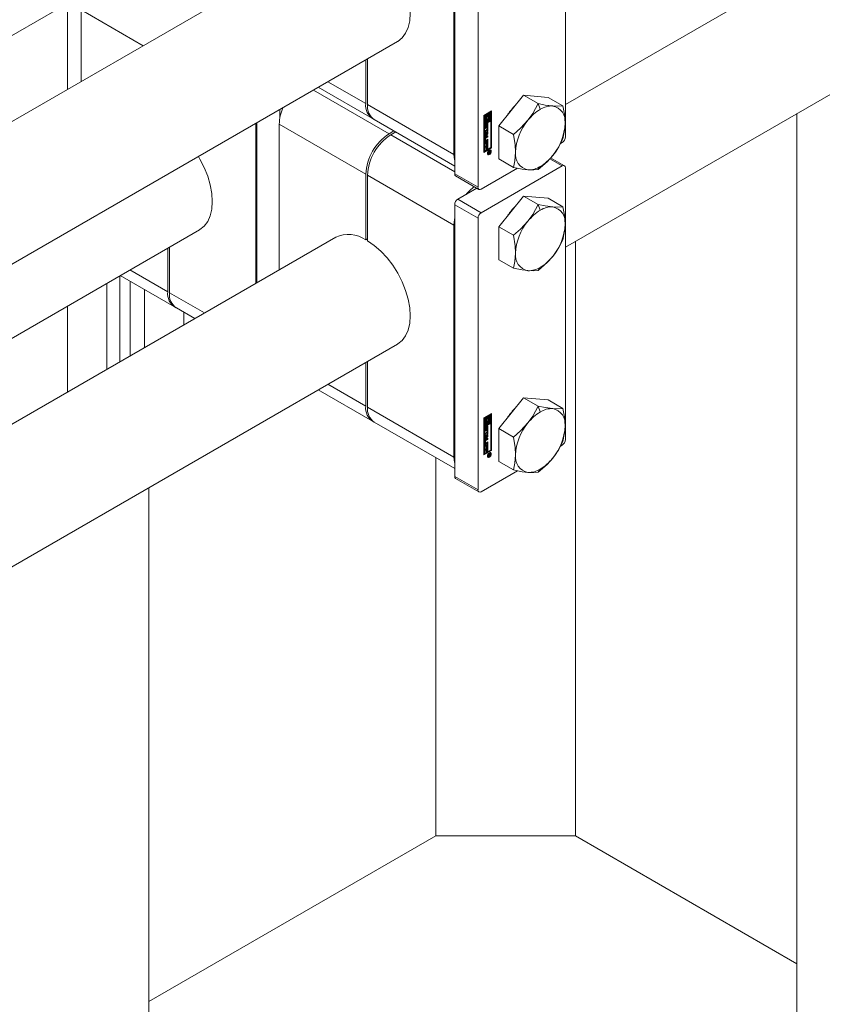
# Model space of a CAD drawing. Header units: millimetres. Extents: x 525 to 29324, y 175 to 20618.
# Tile 122 of 256: x 11732 to 11927, y 12393 to 12632. Entities that reach past the tile are written whole.
import ezdxf

# ---------------------------------------------------------------- set-up
doc = ezdxf.new("R2010")
doc.units = ezdxf.units.MM
doc.linetypes.add('SLD-Centrada-doble', pattern=[12.7, 6.35, -1.27, 1.27, -1.27, 1.27, -1.27])
doc.linetypes.add('SLD-Continua', pattern=[0])

msp = doc.modelspace()

# ---------------------------------------------------------------- linework, layer by layer
at = {"color": 7, "linetype": 'SLD-Continua', "lineweight": 18, "ltscale": 35}
for p, q in [((12689.09, 13086.92), (11864.95, 12611.16)), ((11864.95, 12576.52), (12704.09, 13060.94)), ((11864.95, 12669.29), (11864.95, 12603.31)), ((11838.08, 12660.31), (11838.08, 12594.33)), ((11843.74, 12657.05), (11843.74, 12591.07)), ((11837.9, 12655.39), (11837.9, 12599.05)), ((11809.19, 12652.46), (11572.49, 12515.81)), ((11587.49, 12545.35), (11776.11, 12654.23)), ((11744.03, 12635.72), (11744.03, 12614.84)), ((11747.39, 12634.15), (11747.39, 12616.78)), ((11587.49, 12489.83), (11824.19, 12626.48)), ((11816.48, 12611.42), (11816.48, 12622.02)), ((11816.9, 12622.27), (11816.9, 12611.17)), ((11804.95, 12615.37), (11818.14, 12607.76)), ((11854.77, 12613.45), (11848.76, 12605.98)), ((11854.77, 12613.45), (11858.33, 12611.4)), ((11860.78, 12612.92), (11854.77, 12613.45)), ((11860.78, 12612.92), (11864.34, 12610.86)), ((11795.65, 12608.12), (11795.65, 12610)), ((11845.15, 12608.54), (11847.01, 12609.61)), ((11846.69, 12609.39), (11846.03, 12609.01)), ((11846.03, 12609.01), (11846.03, 12608.4)), ((11846.03, 12609.01), (11846.17, 12608.93)), ((11846.83, 12609.31), (11846.17, 12608.93)), ((11846.34, 12608.83), (11846.66, 12609.01)), ((11846.66, 12609.01), (11846.66, 12607.33)), ((11846.69, 12609.39), (11846.83, 12609.31)), ((11846.83, 12607.43), (11846.83, 12609.31)), ((11846.87, 12600.71), (11846.87, 12609.53)), ((11847.01, 12609.61), (11847.01, 12600.63)), ((11789.82, 12606.63), (11789.82, 12567.79)), ((11790, 12606.74), (11790, 12567.89)), ((11818.56, 12607.51), (11838.08, 12596.24)), ((11845.15, 12599.56), (11845.15, 12608.54)), ((11845.36, 12608.62), (11845.18, 12608.52)), ((11845.18, 12608.52), (11845.18, 12606.64)), ((11845.18, 12608.52), (11845.33, 12608.44)), ((11846.69, 12607.31), (11845.18, 12606.44)), ((11845.18, 12606.64), (11845.33, 12606.56)), ((11845.5, 12608.54), (11845.33, 12608.44)), ((11845.33, 12608.44), (11845.33, 12606.56)), ((11846.83, 12607.23), (11845.33, 12606.36)), ((11845.33, 12606.56), (11845.99, 12606.95)), ((11845.36, 12608.62), (11845.5, 12608.54)), ((11845.5, 12606.87), (11845.5, 12608.54)), ((11845.68, 12607.13), (11845.5, 12607.03)), ((11845.82, 12607.05), (11845.5, 12606.87)), ((11845.6, 12607.43), (11845.74, 12607.35)), ((11845.85, 12608.91), (11845.68, 12608.81)), ((11845.68, 12608.81), (11845.68, 12608.33)), ((11845.68, 12608.81), (11845.82, 12608.72)), ((11845.68, 12608.33), (11845.82, 12608.25)), ((11845.68, 12607.39), (11845.68, 12607.13)), ((11845.68, 12607.13), (11845.82, 12607.05)), ((11845.85, 12607.64), (11845.81, 12607.63)), ((11845.99, 12608.83), (11845.82, 12608.72)), ((11845.82, 12608.72), (11845.82, 12608.25)), ((11845.82, 12607.33), (11845.82, 12607.05)), ((11845.85, 12608.91), (11845.99, 12608.83)), ((11845.85, 12607.64), (11845.99, 12607.55)), ((11845.99, 12608.22), (11845.99, 12608.83)), ((11845.99, 12606.95), (11845.99, 12607.55)), ((11846.03, 12608.4), (11846.17, 12608.32)), ((11846.03, 12607.74), (11846.03, 12607.13)), ((11846.03, 12607.74), (11846.17, 12607.66)), ((11846.03, 12607.13), (11846.17, 12607.05)), ((11846.17, 12608.93), (11846.17, 12608.32)), ((11846.17, 12607.66), (11846.17, 12607.05)), ((11846.17, 12607.05), (11846.34, 12607.15)), ((11846.34, 12608.55), (11846.34, 12608.83)), ((11846.42, 12608.52), (11846.34, 12608.56)), ((11846.34, 12607.15), (11846.34, 12607.63)), ((11846.52, 12608.93), (11846.52, 12608.41)), ((11846.52, 12607.97), (11846.52, 12607.41)), ((11846.52, 12607.41), (11846.66, 12607.33)), ((11846.66, 12607.33), (11846.83, 12607.43)), ((11846.69, 12607.31), (11846.83, 12607.23)), ((11846.83, 12600.73), (11846.83, 12607.23)), ((11921.17, 12300.47), (11921.17, 12608.97)), ((11921.17, 12300.47), (11921.17, 12608.97)), ((11921.17, 12300.47), (11921.17, 12608.97)), ((11921.17, 12300.47), (11921.17, 12608.97)), ((11921.17, 12300.47), (11921.17, 12608.97)), ((11795.48, 12606.39), (11795.48, 12571.05)), ((11822.13, 12604.07), (11823.33, 12604.76)), ((11823.75, 12604.51), (11822.56, 12603.82)), ((11845.18, 12606.44), (11845.18, 12599.95)), ((11845.33, 12606.36), (11845.18, 12606.44)), ((11845.33, 12606.36), (11845.33, 12599.86)), ((11845.4, 12605.54), (11845.4, 12606.05)), ((11845.42, 12604.86), (11845.98, 12605.18)), ((11845.84, 12604.99), (11845.42, 12604.75)), ((11845.98, 12604.9), (11845.42, 12604.58)), ((11845.42, 12604.58), (11845.42, 12604.86)), ((11845.42, 12604.47), (11846.16, 12604.44)), ((11845.42, 12604.18), (11845.42, 12604.47)), ((11845.42, 12604.24), (11845.55, 12604.17)), ((11845.45, 12606.2), (11845.45, 12605.77)), ((11845.46, 12605.72), (11845.6, 12605.64)), ((11845.47, 12605.7), (11845.61, 12605.62)), ((11845.49, 12606.31), (11845.62, 12606.23)), ((11845.5, 12606.32), (11845.64, 12606.24)), ((11845.5, 12606.32), (11845.64, 12606.24)), ((11845.57, 12604.25), (11845.57, 12603.89)), ((11845.86, 12604.23), (11845.57, 12604.25)), ((11845.57, 12604.25), (11845.71, 12604.17)), ((11845.59, 12606.12), (11845.59, 12605.69)), ((11845.64, 12606.45), (11845.64, 12606.24)), ((11845.64, 12606.24), (11845.64, 12606.24)), ((11845.69, 12605.74), (11845.7, 12606.22)), ((11845.73, 12606.36), (11845.72, 12605.88)), ((11845.77, 12606.46), (11845.9, 12606.38)), ((11845.79, 12606.48), (11845.92, 12606.4)), ((11845.94, 12606.41), (11845.8, 12606.49)), ((11845.84, 12604.99), (11845.98, 12604.9)), ((11845.87, 12606.28), (11845.86, 12605.8)), ((11845.86, 12604.23), (11846, 12604.15)), ((11845.92, 12605.58), (11845.92, 12605.79)), ((11845.96, 12605.91), (11845.96, 12606.34)), ((11845.98, 12605.55), (11846.16, 12605.66)), ((11845.98, 12605.18), (11845.98, 12605.55)), ((11845.98, 12604.53), (11845.98, 12604.9)), ((11846.01, 12604.71), (11845.98, 12604.69)), ((11846.16, 12604.63), (11845.98, 12604.53)), ((11846.01, 12605.58), (11846.01, 12604.71)), ((11846.01, 12604.71), (11846.16, 12604.63)), ((11846.01, 12604.45), (11846.01, 12604.13)), ((11846.02, 12606.57), (11846.02, 12606.06)), ((11846.16, 12606.49), (11846.16, 12605.98)), ((11846.16, 12605.66), (11846.16, 12604.63)), ((11846.16, 12604.44), (11846.16, 12604.05)), ((11848.76, 12605.98), (11852.32, 12603.92)), ((11848.76, 12605.98), (11848.76, 12597.96)), ((11845.4, 12602.33), (11845.4, 12602.91)), ((11845.55, 12604.17), (11845.42, 12604.18)), ((11846.01, 12604.13), (11845.42, 12603.42)), ((11846.16, 12604.05), (11845.42, 12603.17)), ((11845.42, 12603.47), (11845.55, 12603.62)), ((11845.42, 12603.17), (11845.42, 12603.47)), ((11845.42, 12601.98), (11846.16, 12602.41)), ((11845.42, 12601.71), (11845.42, 12601.98)), ((11845.53, 12601.94), (11845.42, 12601.87)), ((11845.67, 12601.85), (11845.42, 12601.71)), ((11845.44, 12603), (11845.44, 12602.61)), ((11845.46, 12602.56), (11845.6, 12602.48)), ((11846.01, 12602.58), (11845.49, 12602.28)), ((11846.01, 12603.42), (11845.51, 12603.13)), ((11845.53, 12601.94), (11845.67, 12601.85)), ((11845.55, 12603.62), (11845.55, 12604.17)), ((11845.57, 12603.89), (11845.71, 12603.8)), ((11845.58, 12602.92), (11845.58, 12602.53)), ((11845.63, 12603.31), (11846.16, 12603.61)), ((11846.16, 12602.5), (11845.63, 12602.2)), ((11846.16, 12603.33), (11845.65, 12603.04)), ((11845.65, 12602.49), (11846.16, 12602.78)), ((11845.67, 12601.23), (11845.67, 12601.85)), ((11846, 12604.15), (11845.71, 12604.17)), ((11845.71, 12604.17), (11845.71, 12603.8)), ((11845.71, 12603.8), (11846, 12604.15)), ((11845.84, 12602.11), (11845.71, 12602.04)), ((11845.71, 12602.04), (11845.71, 12601.42)), ((11845.71, 12602.04), (11845.85, 12601.96)), ((11845.84, 12602.11), (11845.98, 12602.03)), ((11845.98, 12602.03), (11845.85, 12601.96)), ((11845.85, 12601.96), (11845.85, 12601.34)), ((11845.98, 12601.38), (11845.98, 12602.03)), ((11846.01, 12604.13), (11846.16, 12604.05)), ((11846.01, 12603.53), (11846.01, 12603.42)), ((11846.01, 12603.42), (11846.16, 12603.33)), ((11846.01, 12602.7), (11846.01, 12602.58)), ((11846.01, 12602.58), (11846.16, 12602.5)), ((11846.01, 12602.32), (11846.01, 12601.56)), ((11846.16, 12603.61), (11846.16, 12603.33)), ((11846.16, 12602.78), (11846.16, 12602.5)), ((11846.16, 12602.41), (11846.16, 12601.48)), ((11863.76, 12601.73), (11864.17, 12601.97)), ((11845.15, 12599.72), (11846.87, 12600.71)), ((11847.01, 12600.63), (11845.15, 12599.56)), ((11845.18, 12599.95), (11845.33, 12599.86)), ((11845.33, 12599.86), (11846.83, 12600.73)), ((11845.42, 12600.98), (11846.16, 12601.4)), ((11845.42, 12600.71), (11845.42, 12600.98)), ((11845.53, 12600.93), (11845.42, 12600.87)), ((11845.67, 12600.85), (11845.42, 12600.71)), ((11845.53, 12600.93), (11845.67, 12600.85)), ((11845.71, 12601.42), (11845.67, 12601.4)), ((11845.85, 12601.34), (11845.67, 12601.23)), ((11845.67, 12600.23), (11845.67, 12600.85)), ((11845.71, 12600.42), (11845.67, 12600.39)), ((11845.85, 12600.33), (11845.67, 12600.23)), ((11845.71, 12601.42), (11845.85, 12601.34)), ((11845.84, 12601.11), (11845.71, 12601.03)), ((11845.71, 12601.03), (11845.71, 12600.42)), ((11845.71, 12601.03), (11845.85, 12600.95)), ((11845.71, 12600.42), (11845.85, 12600.33)), ((11845.84, 12601.11), (11845.98, 12601.02)), ((11845.98, 12601.02), (11845.85, 12600.95)), ((11845.85, 12600.95), (11845.85, 12600.33)), ((11846.01, 12601.56), (11845.98, 12601.54)), ((11846.16, 12601.48), (11845.98, 12601.38)), ((11845.98, 12600.37), (11845.98, 12601.02)), ((11846.01, 12600.56), (11845.98, 12600.54)), ((11846.16, 12600.48), (11845.98, 12600.37)), ((11846.01, 12601.56), (11846.16, 12601.48)), ((11846.01, 12601.32), (11846.01, 12600.56)), ((11846.01, 12600.56), (11846.16, 12600.48)), ((11846.16, 12601.4), (11846.16, 12600.48)), ((11846.23, 12599.57), (11846.74, 12599.86)), ((11846.47, 12599.59), (11846.23, 12599.46)), ((11846.23, 12599.3), (11846.47, 12599.59)), ((11846.23, 12599.46), (11846.23, 12599.57)), ((11846.36, 12599.46), (11846.43, 12599.43)), ((11846.37, 12599.65), (11846.47, 12599.59)), ((11846.39, 12599.66), (11846.49, 12599.6)), ((11846.42, 12599.54), (11846.52, 12599.48)), ((11846.42, 12599.54), (11846.51, 12599.49)), ((11846.43, 12599.46), (11846.58, 12599.38)), ((11846.47, 12599.59), (11846.49, 12599.58)), ((11846.66, 12599.7), (11846.49, 12599.6)), ((11846.49, 12599.6), (11846.49, 12599.58)), ((11846.61, 12600.07), (11846.51, 12600.1)), ((11846.56, 12599.76), (11846.66, 12599.7)), ((11846.6, 12599.78), (11846.6, 12599.75)), ((11846.75, 12599.99), (11846.61, 12600.07)), ((11846.65, 12599.63), (11846.66, 12599.64)), ((11846.66, 12599.66), (11846.66, 12599.7)), ((11846.66, 12599.64), (11846.66, 12599.66)), ((11846.74, 12599.86), (11846.74, 12599.67)), ((11847.01, 12600.63), (11846.87, 12600.71)), ((11846.02, 12599.26), (11846.09, 12599.18)), ((11846.09, 12599.18), (11846.24, 12599.1)), ((11846.43, 12599.43), (11846.23, 12599.17)), ((11846.23, 12599.17), (11846.23, 12599.3)), ((11848.76, 12597.96), (11852.32, 12595.9)), ((11864.72, 12596.31), (11861.37, 12598.24)), ((11844.51, 12584.9), (11864.17, 12596.25)), ((11844.51, 12590.62), (11853.34, 12595.71)), ((11864.95, 12595.8), (11864.95, 12529.83)), ((11816.48, 12578.35), (11816.48, 12594.27)), ((11816.9, 12594.03), (11816.9, 12578.1)), ((11838.31, 12593.83), (11843.96, 12590.57)), ((11843.49, 12590.84), (11838.86, 12588.17)), ((11854.77, 12588.96), (11848.76, 12581.48)), ((11854.77, 12588.96), (11858.33, 12586.9)), ((11860.78, 12588.42), (11854.77, 12588.96)), ((11860.78, 12588.42), (11864.34, 12586.36)), ((11838.08, 12586.82), (11838.08, 12520.85)), ((11843.74, 12583.56), (11843.74, 12517.58)), ((11566.27, 12459.61), (11776.11, 12580.75)), ((11837.9, 12581.9), (11837.9, 12525.56)), ((11848.76, 12581.48), (11852.32, 12579.42)), ((11848.76, 12581.48), (11848.76, 12573.47)), ((11809.19, 12578.97), (11551.27, 12430.08)), ((11816.48, 12578.35), (11816.9, 12578.59)), ((11768.39, 12565.69), (11768.39, 12576.29)), ((11768.82, 12576.54), (11768.82, 12565.44)), ((11848.76, 12573.47), (11852.32, 12571.41)), ((11756.76, 12569.58), (11756.76, 12548.7)), ((11756.87, 12569.64), (11770.05, 12562.02)), ((11753.58, 12567.74), (11753.58, 12546.87)), ((11759.24, 12568.27), (11759.24, 12550.13)), ((11762.77, 12566.23), (11762.77, 12552.17)), ((11744.03, 12562.23), (11744.03, 12541.36)), ((11770.48, 12561.78), (11774.95, 12559.2)), ((11772.32, 12560.72), (11772.32, 12557.68)), ((11566.27, 12404.09), (11824.19, 12552.99)), ((11816.48, 12537.93), (11816.48, 12548.54)), ((11816.9, 12548.78), (11816.9, 12537.68)), ((11804.95, 12541.88), (11818.14, 12534.27)), ((11854.77, 12539.96), (11848.76, 12532.49)), ((11854.77, 12539.96), (11858.33, 12537.91)), ((11860.78, 12539.43), (11854.77, 12539.96)), ((11860.78, 12539.43), (11864.34, 12537.37)), ((11845.15, 12535.05), (11847.01, 12536.13)), ((11845.15, 12526.07), (11845.15, 12535.05)), ((11845.36, 12535.14), (11845.18, 12535.03)), ((11845.18, 12535.03), (11845.18, 12533.16)), ((11845.18, 12535.03), (11845.33, 12534.95)), ((11845.5, 12535.05), (11845.33, 12534.95)), ((11845.33, 12534.95), (11845.33, 12533.07)), ((11845.36, 12535.14), (11845.5, 12535.05)), ((11845.5, 12533.38), (11845.5, 12535.05)), ((11845.85, 12535.42), (11845.68, 12535.32)), ((11845.68, 12535.32), (11845.68, 12534.84)), ((11845.68, 12535.32), (11845.82, 12535.24)), ((11845.99, 12535.34), (11845.82, 12535.24)), ((11845.82, 12535.24), (11845.82, 12534.76)), ((11845.85, 12535.42), (11845.99, 12535.34)), ((11845.99, 12534.73), (11845.99, 12535.34)), ((11846.69, 12535.9), (11846.03, 12535.52)), ((11846.03, 12535.52), (11846.03, 12534.91)), ((11846.03, 12535.52), (11846.17, 12535.44)), ((11846.03, 12534.91), (11846.17, 12534.83)), ((11846.83, 12535.82), (11846.17, 12535.44)), ((11846.17, 12535.44), (11846.17, 12534.83)), ((11846.34, 12535.34), (11846.66, 12535.52)), ((11846.34, 12535.06), (11846.34, 12535.34)), ((11846.42, 12535.03), (11846.34, 12535.08)), ((11846.52, 12535.44), (11846.52, 12534.92)), ((11846.66, 12535.52), (11846.66, 12533.84)), ((11846.69, 12535.9), (11846.83, 12535.82)), ((11846.83, 12533.94), (11846.83, 12535.82)), ((11846.87, 12527.23), (11846.87, 12536.04)), ((11847.01, 12536.13), (11847.01, 12527.14)), ((11818.56, 12534.02), (11838.08, 12522.75)), ((11846.69, 12533.82), (11845.18, 12532.95)), ((11845.18, 12533.16), (11845.33, 12533.07)), ((11845.18, 12532.95), (11845.18, 12526.46)), ((11845.33, 12532.87), (11845.18, 12532.95)), ((11846.83, 12533.74), (11845.33, 12532.87)), ((11845.33, 12533.07), (11845.99, 12533.46)), ((11845.33, 12532.87), (11845.33, 12526.38)), ((11845.4, 12532.05), (11845.4, 12532.56)), ((11845.45, 12532.71), (11845.45, 12532.28)), ((11845.49, 12532.82), (11845.62, 12532.74)), ((11845.68, 12533.64), (11845.5, 12533.54)), ((11845.82, 12533.56), (11845.5, 12533.38)), ((11845.5, 12532.83), (11845.64, 12532.75)), ((11845.5, 12532.83), (11845.64, 12532.75)), ((11845.59, 12532.63), (11845.59, 12532.2)), ((11845.6, 12533.95), (11845.74, 12533.86)), ((11845.64, 12532.96), (11845.64, 12532.75)), ((11845.64, 12532.75), (11845.64, 12532.75)), ((11845.68, 12534.84), (11845.82, 12534.76)), ((11845.68, 12533.9), (11845.68, 12533.64)), ((11845.68, 12533.64), (11845.82, 12533.56)), ((11845.69, 12532.25), (11845.7, 12532.73)), ((11845.73, 12532.88), (11845.72, 12532.39)), ((11845.77, 12532.97), (11845.9, 12532.89)), ((11845.79, 12532.99), (11845.92, 12532.92)), ((11845.94, 12532.92), (11845.8, 12533)), ((11845.85, 12534.15), (11845.81, 12534.14)), ((11845.82, 12533.84), (11845.82, 12533.56)), ((11845.85, 12534.15), (11845.99, 12534.07)), ((11845.87, 12532.79), (11845.86, 12532.31)), ((11845.96, 12532.42), (11845.96, 12532.85)), ((11845.99, 12533.46), (11845.99, 12534.07)), ((11846.02, 12533.08), (11846.02, 12532.57)), ((11846.03, 12534.25), (11846.03, 12533.64)), ((11846.03, 12534.25), (11846.17, 12534.17)), ((11846.03, 12533.64), (11846.17, 12533.56)), ((11846.16, 12533), (11846.16, 12532.49)), ((11846.17, 12534.17), (11846.17, 12533.56)), ((11846.17, 12533.56), (11846.34, 12533.66)), ((11846.34, 12533.66), (11846.34, 12534.14)), ((11846.52, 12534.48), (11846.52, 12533.92)), ((11846.52, 12533.92), (11846.66, 12533.84)), ((11846.66, 12533.84), (11846.83, 12533.94)), ((11846.69, 12533.82), (11846.83, 12533.74)), ((11846.83, 12527.24), (11846.83, 12533.74)), ((11845.42, 12531.37), (11845.98, 12531.69)), ((11845.84, 12531.5), (11845.42, 12531.26)), ((11845.98, 12531.42), (11845.42, 12531.1)), ((11845.42, 12531.1), (11845.42, 12531.37)), ((11845.42, 12530.98), (11846.16, 12530.96)), ((11845.42, 12530.69), (11845.42, 12530.98)), ((11845.42, 12530.75), (11845.55, 12530.68)), ((11845.55, 12530.68), (11845.42, 12530.69)), ((11846.01, 12530.64), (11845.42, 12529.94)), ((11846.16, 12530.56), (11845.42, 12529.69)), ((11845.42, 12529.98), (11845.55, 12530.13)), ((11845.46, 12532.23), (11845.6, 12532.15)), ((11845.47, 12532.22), (11845.61, 12532.13)), ((11845.55, 12530.13), (11845.55, 12530.68)), ((11845.57, 12530.76), (11845.57, 12530.4)), ((11845.86, 12530.75), (11845.57, 12530.76)), ((11845.57, 12530.76), (11845.71, 12530.68)), ((11845.57, 12530.4), (11845.71, 12530.32)), ((11845.63, 12529.82), (11846.16, 12530.12)), ((11846, 12530.66), (11845.71, 12530.68)), ((11845.71, 12530.68), (11845.71, 12530.32)), ((11845.71, 12530.32), (11846, 12530.66)), ((11845.84, 12531.5), (11845.98, 12531.42)), ((11845.86, 12530.75), (11846, 12530.66)), ((11845.92, 12532.09), (11845.92, 12532.3)), ((11845.98, 12532.07), (11846.16, 12532.17)), ((11845.98, 12531.69), (11845.98, 12532.07)), ((11845.98, 12531.04), (11845.98, 12531.42)), ((11846.01, 12531.22), (11845.98, 12531.2)), ((11846.16, 12531.14), (11845.98, 12531.04)), ((11846.01, 12532.09), (11846.01, 12531.22)), ((11846.01, 12531.22), (11846.16, 12531.14)), ((11846.01, 12530.96), (11846.01, 12530.64)), ((11846.01, 12530.64), (11846.16, 12530.56)), ((11846.16, 12532.17), (11846.16, 12531.14)), ((11846.16, 12530.96), (11846.16, 12530.56)), ((11846.16, 12530.12), (11846.16, 12529.85)), ((11848.76, 12532.49), (11852.32, 12530.43)), ((11848.76, 12532.49), (11848.76, 12524.47)), ((11845.4, 12528.84), (11845.4, 12529.42)), ((11845.42, 12529.69), (11845.42, 12529.98)), ((11845.42, 12528.49), (11846.16, 12528.92)), ((11845.42, 12528.22), (11845.42, 12528.49)), ((11845.53, 12528.45), (11845.42, 12528.38)), ((11845.67, 12528.37), (11845.42, 12528.22)), ((11845.42, 12527.49), (11846.16, 12527.91)), ((11845.44, 12529.51), (11845.44, 12529.12)), ((11845.46, 12529.08), (11845.6, 12528.99)), ((11846.01, 12529.1), (11845.49, 12528.79)), ((11846.01, 12529.93), (11845.51, 12529.64)), ((11845.53, 12528.45), (11845.67, 12528.37)), ((11845.58, 12529.43), (11845.58, 12529.04)), ((11846.16, 12529.01), (11845.63, 12528.71)), ((11846.16, 12529.85), (11845.65, 12529.56)), ((11845.65, 12529), (11846.16, 12529.29)), ((11845.67, 12527.75), (11845.67, 12528.37)), ((11845.71, 12527.93), (11845.67, 12527.91)), ((11845.85, 12527.85), (11845.67, 12527.75)), ((11845.84, 12528.62), (11845.71, 12528.55)), ((11845.71, 12528.55), (11845.71, 12527.93)), ((11845.71, 12528.55), (11845.85, 12528.47)), ((11845.71, 12527.93), (11845.85, 12527.85)), ((11845.84, 12528.62), (11845.98, 12528.54)), ((11845.98, 12528.54), (11845.85, 12528.47)), ((11845.85, 12528.47), (11845.85, 12527.85)), ((11845.98, 12527.89), (11845.98, 12528.54)), ((11846.01, 12528.07), (11845.98, 12528.05)), ((11846.16, 12527.99), (11845.98, 12527.89)), ((11846.01, 12530.04), (11846.01, 12529.93)), ((11846.01, 12529.93), (11846.16, 12529.85)), ((11846.01, 12529.21), (11846.01, 12529.1)), ((11846.01, 12529.1), (11846.16, 12529.01)), ((11846.01, 12528.84), (11846.01, 12528.07)), ((11846.01, 12528.07), (11846.16, 12527.99)), ((11846.01, 12527.83), (11846.01, 12527.07)), ((11846.16, 12529.29), (11846.16, 12529.01)), ((11846.16, 12528.92), (11846.16, 12527.99)), ((11846.16, 12527.91), (11846.16, 12526.99)), ((11863.76, 12528.24), (11864.17, 12528.48)), ((11845.15, 12526.24), (11846.87, 12527.23)), ((11847.01, 12527.14), (11845.15, 12526.07)), ((11845.18, 12526.46), (11845.33, 12526.38)), ((11845.33, 12526.38), (11846.83, 12527.24)), ((11845.42, 12527.22), (11845.42, 12527.49)), ((11845.53, 12527.44), (11845.42, 12527.38)), ((11845.67, 12527.36), (11845.42, 12527.22)), ((11845.53, 12527.44), (11845.67, 12527.36)), ((11845.67, 12526.74), (11845.67, 12527.36)), ((11845.71, 12526.93), (11845.67, 12526.9)), ((11845.85, 12526.84), (11845.67, 12526.74)), ((11845.84, 12527.62), (11845.71, 12527.55)), ((11845.71, 12527.55), (11845.71, 12526.93)), ((11845.71, 12527.55), (11845.85, 12527.46)), ((11845.71, 12526.93), (11845.85, 12526.84)), ((11845.84, 12527.62), (11845.98, 12527.54)), ((11845.98, 12527.54), (11845.85, 12527.46)), ((11845.85, 12527.46), (11845.85, 12526.84)), ((11845.98, 12526.89), (11845.98, 12527.54)), ((11846.01, 12527.07), (11845.98, 12527.05)), ((11846.16, 12526.99), (11845.98, 12526.89)), ((11846.01, 12527.07), (11846.16, 12526.99)), ((11846.02, 12525.77), (11846.09, 12525.7)), ((11846.09, 12525.7), (11846.24, 12525.61)), ((11846.23, 12526.08), (11846.74, 12526.37)), ((11846.47, 12526.1), (11846.23, 12525.97)), ((11846.23, 12525.81), (11846.47, 12526.1)), ((11846.23, 12525.97), (11846.23, 12526.08)), ((11846.43, 12525.94), (11846.23, 12525.68)), ((11846.23, 12525.68), (11846.23, 12525.81)), ((11846.36, 12525.98), (11846.43, 12525.94)), ((11846.37, 12526.16), (11846.47, 12526.1)), ((11846.39, 12526.17), (11846.49, 12526.12)), ((11846.42, 12526.05), (11846.52, 12525.99)), ((11846.42, 12526.05), (11846.51, 12526)), ((11846.43, 12525.97), (11846.58, 12525.89)), ((11846.47, 12526.1), (11846.49, 12526.09)), ((11846.66, 12526.21), (11846.49, 12526.12)), ((11846.49, 12526.12), (11846.49, 12526.09)), ((11846.61, 12526.58), (11846.51, 12526.61)), ((11846.56, 12526.27), (11846.66, 12526.21)), ((11846.6, 12526.29), (11846.6, 12526.26)), ((11846.75, 12526.5), (11846.61, 12526.58)), ((11846.65, 12526.14), (11846.66, 12526.15)), ((11846.66, 12526.17), (11846.66, 12526.21)), ((11846.66, 12526.15), (11846.66, 12526.17)), ((11846.74, 12526.37), (11846.74, 12526.18)), ((11847.01, 12527.14), (11846.87, 12527.23)), ((11848.76, 12524.47), (11852.32, 12522.42)), ((11844.51, 12517.13), (11853.34, 12522.23)), ((11763.83, 11778.92), (11763.83, 12518.14)), ((11763.83, 11778.92), (11763.83, 12518.14)), ((11763.83, 11778.92), (11763.83, 12518.14)), ((11763.83, 11778.92), (11763.83, 12518.14)), ((11763.83, 11778.92), (11763.83, 12518.14)), ((11838.31, 12520.34), (11843.96, 12517.08)), ((11763.83, 12393.34), (11833.48, 12433.55)), ((11763.83, 12393.34), (11833.48, 12433.55)), ((11763.83, 12393.34), (11833.48, 12433.55)), ((11763.83, 12393.34), (11833.48, 12433.55)), ((11763.83, 12393.34), (11833.48, 12433.55)), ((11867.43, 12433.55), (11833.48, 12433.55)), ((11867.43, 12433.55), (11833.48, 12433.55)), ((11867.43, 12433.55), (11833.48, 12433.55)), ((11867.43, 12433.55), (11833.48, 12433.55)), ((11867.43, 12433.55), (11833.48, 12433.55)), ((11867.43, 12433.55), (11921.17, 12402.52)), ((11867.43, 12433.55), (11921.17, 12402.52)), ((11867.43, 12433.55), (11921.17, 12402.52)), ((11867.43, 12433.55), (11921.17, 12402.52)), ((11867.43, 12433.55), (11921.17, 12402.52))]:
    msp.add_line(p, q, dxfattribs=at)
at = {"color": 8, "linetype": 'SLD-Centrada-doble', "lineweight": 18, "ltscale": 35}
for p, q in [((11747.39, 12634.15), (11762.44, 12625.47)), ((11807.29, 12616.72), (11816.48, 12611.42)), ((11803.76, 12614.68), (11822.13, 12604.07)), ((11837.9, 12599.05), (11816.9, 12611.17)), ((11858.33, 12611.4), (11858.87, 12610.01)), ((11795.48, 12606.39), (11816.48, 12594.27)), ((11845.45, 12606.24), (11845.6, 12606.16)), ((11845.45, 12606.2), (11845.59, 12606.12)), ((11845.45, 12605.77), (11845.59, 12605.69)), ((11845.47, 12606.28), (11845.61, 12606.2)), ((11845.63, 12605.41), (11845.49, 12605.49)), ((11845.72, 12605.88), (11845.86, 12605.8)), ((11845.73, 12606.36), (11845.87, 12606.28)), ((11845.74, 12606.39), (11845.87, 12606.31)), ((11845.75, 12606.42), (11845.88, 12606.35)), ((11845.79, 12606.48), (11845.92, 12606.4)), ((11845.93, 12605.58), (11845.92, 12605.59)), ((11846.02, 12606.57), (11846.16, 12606.49)), ((11846.02, 12606.06), (11846.16, 12605.98)), ((11838.08, 12594.86), (11822.56, 12603.82)), ((11845.44, 12603), (11845.58, 12602.92)), ((11845.44, 12602.61), (11845.58, 12602.53)), ((11845.49, 12602.28), (11845.63, 12602.2)), ((11845.51, 12603.13), (11845.65, 12603.04)), ((11846.49, 12599.97), (11846.4, 12600.02)), ((11846.57, 12599.37), (11846.43, 12599.46)), ((11846.59, 12599.38), (11846.45, 12599.46)), ((11846.6, 12599.75), (11846.74, 12599.67)), ((11846.62, 12599.52), (11846.68, 12599.48)), ((11846.65, 12599.63), (11846.73, 12599.59)), ((11846.49, 12599.01), (11846.36, 12599.08)), ((11846.44, 12599.39), (11846.5, 12599.35)), ((11864.17, 12596.25), (11861.15, 12598)), ((11858.87, 12596.13), (11858.33, 12595.37)), ((11837.9, 12581.9), (11816.9, 12594.03)), ((11843.74, 12591.07), (11838.08, 12594.33)), ((11844.51, 12584.9), (11838.86, 12588.17)), ((11843.74, 12583.56), (11838.08, 12586.82)), ((11858.33, 12586.9), (11858.87, 12585.52)), ((11867.43, 12433.55), (11867.43, 12577.95)), ((11867.43, 12433.55), (11867.43, 12577.95)), ((11867.43, 12433.55), (11867.43, 12577.95)), ((11867.43, 12433.55), (11867.43, 12577.95)), ((11867.43, 12433.55), (11867.43, 12577.95)), ((11759.21, 12570.99), (11768.39, 12565.69)), ((11858.87, 12571.63), (11858.33, 12570.87)), ((11777.29, 12560.55), (11768.82, 12565.44)), ((11807.29, 12543.23), (11816.48, 12537.93)), ((11837.9, 12525.56), (11816.9, 12537.68)), ((11858.33, 12537.91), (11858.87, 12536.52)), ((11845.45, 12532.75), (11845.6, 12532.67)), ((11845.45, 12532.71), (11845.59, 12532.63)), ((11845.47, 12532.79), (11845.61, 12532.71)), ((11845.73, 12532.88), (11845.87, 12532.79)), ((11845.74, 12532.9), (11845.87, 12532.82)), ((11845.75, 12532.93), (11845.88, 12532.86)), ((11845.79, 12532.99), (11845.92, 12532.91)), ((11846.02, 12533.08), (11846.16, 12533)), ((11846.02, 12532.57), (11846.16, 12532.49)), ((11845.45, 12532.28), (11845.59, 12532.2)), ((11845.63, 12531.92), (11845.49, 12532)), ((11845.72, 12532.39), (11845.86, 12532.31)), ((11845.93, 12532.09), (11845.92, 12532.1)), ((11845.44, 12529.51), (11845.58, 12529.43)), ((11845.44, 12529.12), (11845.58, 12529.04)), ((11845.49, 12528.79), (11845.63, 12528.71)), ((11845.51, 12529.64), (11845.65, 12529.56)), ((11833.48, 12433.55), (11833.48, 12525.41)), ((11833.48, 12433.55), (11833.48, 12525.41)), ((11833.48, 12433.55), (11833.48, 12525.41)), ((11833.48, 12433.55), (11833.48, 12525.41)), ((11833.48, 12433.55), (11833.48, 12525.41)), ((11846.49, 12525.52), (11846.36, 12525.59)), ((11846.49, 12526.48), (11846.4, 12526.53)), ((11846.57, 12525.89), (11846.43, 12525.97)), ((11846.44, 12525.9), (11846.5, 12525.86)), ((11846.59, 12525.89), (11846.45, 12525.97)), ((11846.6, 12526.26), (11846.74, 12526.18)), ((11846.62, 12526.03), (11846.68, 12525.99)), ((11846.65, 12526.14), (11846.73, 12526.1)), ((11843.74, 12517.58), (11838.08, 12520.85)), ((11858.87, 12522.64), (11858.33, 12521.88))]:
    msp.add_line(p, q, dxfattribs=at)
at = {"color": 7, "linetype": 'SLD-Continua', "lineweight": 18, "ltscale": 35, "flags": 128}
for points in [[(11816.9, 12651.59), (11818.54, 12650.46), (11820.13, 12649.07), (11821.64, 12647.45), (11823.03, 12645.63), (11824.26, 12643.67), (11825.32, 12641.6), (11826.17, 12639.49), (11826.79, 12637.37), (11827.17, 12635.31), (11827.3, 12633.34), (11827.17, 12631.53), (11826.79, 12629.9), (11826.17, 12628.5), (11825.32, 12627.36), (11824.26, 12626.52), (11824.19, 12626.48)], [(11858.33, 12611.4), (11857.03, 12608.99), (11855.86, 12607.35)], [(11861.87, 12610.82), (11860.08, 12611.06), (11858.33, 12611.4)], [(11864.34, 12610.86), (11863.04, 12610.76), (11861.87, 12610.82)], [(11864.88, 12606.54), (11864.71, 12608.8), (11864.34, 12610.86)], [(11845.82, 12608.25), (11845.73, 12608.11), (11845.66, 12607.96), (11845.62, 12607.8), (11845.6, 12607.66), (11845.62, 12607.53), (11845.66, 12607.43), (11845.73, 12607.36), (11845.82, 12607.33)], [(11845.99, 12607.55), (11845.91, 12607.55), (11845.84, 12607.59), (11845.79, 12607.66), (11845.78, 12607.76), (11845.79, 12607.88), (11845.84, 12608), (11845.91, 12608.12), (11845.99, 12608.22)], [(11846.02, 12606.57), (11846.01, 12606.62), (11846, 12606.65)], [(11846.17, 12608.32), (11846.25, 12608.32), (11846.32, 12608.28), (11846.36, 12608.21), (11846.38, 12608.11), (11846.36, 12607.99), (11846.32, 12607.87), (11846.25, 12607.75), (11846.17, 12607.66)], [(11846.34, 12607.63), (11846.43, 12607.77), (11846.5, 12607.92), (11846.54, 12608.07), (11846.56, 12608.21), (11846.54, 12608.34), (11846.5, 12608.44), (11846.43, 12608.51), (11846.34, 12608.55)], [(11855.86, 12607.35), (11854.07, 12605.42), (11852.32, 12603.92)], [(11845.41, 12605.46), (11845.44, 12605.47), (11845.49, 12605.49)], [(11845.46, 12606.25), (11845.45, 12606.25), (11845.45, 12606.24)], [(11864.34, 12602.84), (11864.78, 12604.9), (11864.88, 12606.54)], [(11845.41, 12602.25), (11845.44, 12602.26), (11845.49, 12602.28)], [(11852.32, 12603.92), (11852.76, 12601.36), (11852.86, 12599.6)], [(11861.87, 12598.8), (11863.33, 12600.91), (11864.34, 12602.84)], [(11846.49, 12599.01), (11846.31, 12598.94), (11846.16, 12598.97), (11846.06, 12599.09), (11846.02, 12599.28), (11846.06, 12599.5), (11846.16, 12599.74), (11846.31, 12599.94), (11846.49, 12600.09)], [(11846.49, 12599.97), (11846.35, 12599.85), (11846.24, 12599.69), (11846.16, 12599.51), (11846.13, 12599.34), (11846.16, 12599.19), (11846.24, 12599.1), (11846.35, 12599.08), (11846.49, 12599.13)], [(11846.49, 12600.09), (11846.67, 12600.15), (11846.82, 12600.12), (11846.92, 12600), (11846.96, 12599.82), (11846.92, 12599.59), (11846.82, 12599.36), (11846.67, 12599.15), (11846.49, 12599.01)], [(11846.49, 12599.13), (11846.63, 12599.24), (11846.75, 12599.4), (11846.83, 12599.58), (11846.85, 12599.76), (11846.83, 12599.9), (11846.75, 12599.99), (11846.63, 12600.01), (11846.49, 12599.97)], [(11846.6, 12599.73), (11846.6, 12599.74), (11846.6, 12599.75)], [(11846.74, 12600.15), (11846.78, 12600.09), (11846.82, 12599.92)], [(11852.86, 12599.6), (11852.69, 12597.53), (11852.32, 12595.9)], [(11775.82, 12598.55), (11776.18, 12597.94), (11777.24, 12595.87), (11778.09, 12593.76), (11778.71, 12591.64), (11779.09, 12589.58), (11779.21, 12587.61), (11779.09, 12585.79), (11778.71, 12584.17), (11778.09, 12582.77), (11777.24, 12581.63), (11776.18, 12580.79), (11776.11, 12580.75)], [(11838.08, 12597.53), (11838.01, 12597.84), (11837.9, 12599.05)], [(11846.33, 12599.08), (11846.17, 12599.03), (11846.1, 12599.03)], [(11858.33, 12595.37), (11860.5, 12597.27), (11861.87, 12598.8)], [(11852.32, 12595.9), (11854.49, 12595.5), (11855.86, 12595.33)], [(11855.86, 12595.33), (11857.32, 12595.28), (11858.33, 12595.37)], [(11858.33, 12586.9), (11857.03, 12584.49), (11855.86, 12582.85)], [(11861.87, 12586.32), (11860.08, 12586.56), (11858.33, 12586.9)], [(11864.34, 12586.36), (11863.04, 12586.27), (11861.87, 12586.32)], [(11864.88, 12582.04), (11864.71, 12584.31), (11864.34, 12586.36)], [(11837.9, 12581.9), (11838.01, 12583.24), (11838.08, 12583.62)], [(11855.86, 12582.85), (11854.07, 12580.92), (11852.32, 12579.42)], [(11864.34, 12578.35), (11864.78, 12580.41), (11864.88, 12582.04)], [(11816.9, 12578.1), (11818.54, 12576.97), (11820.13, 12575.58), (11821.64, 12573.96), (11823.03, 12572.14), (11824.26, 12570.18), (11825.32, 12568.12), (11826.17, 12566), (11826.79, 12563.89), (11827.17, 12561.82), (11827.3, 12559.85), (11827.17, 12558.04), (11826.79, 12556.41), (11826.17, 12555.01), (11825.32, 12553.88), (11824.26, 12553.03), (11824.19, 12552.99)], [(11852.32, 12579.42), (11852.76, 12576.86), (11852.86, 12575.11)], [(11861.87, 12574.3), (11863.33, 12576.42), (11864.34, 12578.35)], [(11852.86, 12575.11), (11852.69, 12573.03), (11852.32, 12571.41)], [(11858.33, 12570.87), (11860.5, 12572.78), (11861.87, 12574.3)], [(11852.32, 12571.41), (11854.49, 12571), (11855.86, 12570.83)], [(11855.86, 12570.83), (11857.32, 12570.78), (11858.33, 12570.87)], [(11858.33, 12537.91), (11857.03, 12535.5), (11855.86, 12533.86)], [(11861.87, 12537.33), (11860.08, 12537.57), (11858.33, 12537.91)], [(11864.34, 12537.37), (11863.04, 12537.27), (11861.87, 12537.33)], [(11864.88, 12533.05), (11864.71, 12535.32), (11864.34, 12537.37)], [(11846.34, 12534.14), (11846.43, 12534.28), (11846.5, 12534.43), (11846.54, 12534.58), (11846.56, 12534.72), (11846.54, 12534.85), (11846.5, 12534.95), (11846.43, 12535.02), (11846.34, 12535.06)], [(11845.46, 12532.76), (11845.45, 12532.76), (11845.45, 12532.75)], [(11845.82, 12534.76), (11845.73, 12534.62), (11845.66, 12534.47), (11845.62, 12534.32), (11845.6, 12534.17), (11845.62, 12534.05), (11845.66, 12533.94), (11845.73, 12533.87), (11845.82, 12533.84)], [(11845.99, 12534.07), (11845.91, 12534.06), (11845.84, 12534.1), (11845.79, 12534.17), (11845.78, 12534.27), (11845.79, 12534.39), (11845.84, 12534.52), (11845.91, 12534.63), (11845.99, 12534.73)], [(11846.02, 12533.08), (11846.01, 12533.13), (11846, 12533.16)], [(11846.17, 12534.83), (11846.25, 12534.83), (11846.32, 12534.79), (11846.36, 12534.72), (11846.38, 12534.62), (11846.36, 12534.5), (11846.32, 12534.38), (11846.25, 12534.26), (11846.17, 12534.17)], [(11855.86, 12533.86), (11854.07, 12531.93), (11852.32, 12530.43)], [(11864.34, 12529.36), (11864.78, 12531.42), (11864.88, 12533.05)], [(11845.41, 12531.97), (11845.44, 12531.98), (11845.49, 12532)], [(11852.32, 12530.43), (11852.76, 12527.87), (11852.86, 12526.11)], [(11845.41, 12528.76), (11845.44, 12528.77), (11845.49, 12528.79)], [(11861.87, 12525.31), (11863.33, 12527.42), (11864.34, 12529.36)], [(11838.08, 12524.04), (11838.01, 12524.35), (11837.9, 12525.56)], [(11846.49, 12525.52), (11846.31, 12525.46), (11846.16, 12525.48), (11846.06, 12525.6), (11846.02, 12525.79), (11846.06, 12526.02), (11846.16, 12526.25), (11846.31, 12526.45), (11846.49, 12526.6)], [(11846.33, 12525.59), (11846.17, 12525.54), (11846.1, 12525.54)], [(11846.49, 12526.48), (11846.35, 12526.36), (11846.24, 12526.21), (11846.16, 12526.03), (11846.13, 12525.85), (11846.16, 12525.71), (11846.24, 12525.61), (11846.35, 12525.59), (11846.49, 12525.64)], [(11846.49, 12526.6), (11846.67, 12526.66), (11846.82, 12526.63), (11846.92, 12526.52), (11846.96, 12526.33), (11846.92, 12526.1), (11846.82, 12525.87), (11846.67, 12525.66), (11846.49, 12525.52)], [(11846.49, 12525.64), (11846.63, 12525.75), (11846.75, 12525.91), (11846.83, 12526.09), (11846.85, 12526.27), (11846.83, 12526.41), (11846.75, 12526.5), (11846.63, 12526.52), (11846.49, 12526.48)], [(11846.6, 12526.25), (11846.6, 12526.25), (11846.6, 12526.26)], [(11846.74, 12526.66), (11846.78, 12526.6), (11846.82, 12526.43)], [(11852.86, 12526.11), (11852.69, 12524.04), (11852.32, 12522.42)], [(11858.33, 12521.88), (11860.5, 12523.78), (11861.87, 12525.31)], [(11852.32, 12522.42), (11854.49, 12522.01), (11855.86, 12521.84)], [(11855.86, 12521.84), (11857.32, 12521.79), (11858.33, 12521.88)]]:
    msp.add_lwpolyline(points, dxfattribs=at)
at = {"color": 7, "linetype": 'SLD-Continua', "lineweight": 18, "ltscale": 1225}
for centre, radius, start, end in [((11820.31, 12610.97), 3.86, 173.3016, 239.5173), ((11806.14, 12606.15), 10.66, 156.4752, 178.7053), ((11820.71, 12610.69), 3.84, 172.7442, 235.9436), ((11861.36, 12601.72), 12.56, 134.5432, 147.2693), ((11864.59, 12600.54), 11.06, 121.1059, 142.0213), ((11861.66, 12605.61), 5.22, 87.6422, 122.3493), ((11861.19, 12607.14), 3.74, 350.7481, 79.4532), ((11846.58, 12607.65), 1.14, 143.1407, 162.3647), ((11845.73, 12607.65), 0.252, 205.0525, 239.1623), ((11846.2, 12606.2), 0.499, 122.5936, 177.5451), ((11846.02, 12606.51), 0.142, 350.786, 129.2033), ((11845.7, 12608.16), 0.539, 307.7987, 17.5208), ((11865.89, 12599), 13.05, 140.2279, 177.3607), ((11845.9, 12606.02), 0.5, 122.6055, 177.3945), ((11845.54, 12605.52), 0.142, 170.786, 309.2033), ((11845.66, 12606.2), 0.214, 168.96, 179.6994), ((11845.58, 12605.77), 0.125, 178.9775, 200.6736), ((11845.49, 12605.73), 0.0356, 198.3817, 238.9058), ((11845.25, 12605.88), 0.452, 301.6987, 325.4616), ((11845.81, 12606.12), 0.214, 168.96, 179.6994), ((11845.72, 12605.69), 0.125, 178.9775, 200.6736), ((11845.79, 12606.12), 0.198, 156.2408, 168.9171), ((11845.63, 12605.65), 0.0348, 198.094, 248.3533), ((11845.72, 12606.16), 0.117, 141.5229, 156.3081), ((11845.67, 12606.19), 0.0582, 122.5602, 140.4461), ((11845.63, 12605.64), 0.0245, 256.5501, 303.9277), ((11845.78, 12606.19), 0.296, 117.7442, 120.0101), ((11845.36, 12605.83), 0.501, 302.669, 356.5349), ((11845.6, 12605.68), 0.0653, 302.0994, 332.753), ((11845.5, 12605.74), 0.187, 330.7073, 343.3053), ((11845.44, 12605.76), 0.244, 343.3299, 356.1073), ((11845.28, 12605.9), 0.436, 337.9324, 357.7043), ((11845.95, 12606.36), 0.223, 176.7321, 178.8063), ((11845.79, 12606.47), 0.0165, 60.8285, 90.7076), ((11846.1, 12606.28), 0.227, 161.8668, 171.3235), ((11846.11, 12606.28), 0.238, 172.0888, 178.7075), ((11846.03, 12606.3), 0.156, 147.8178, 161.8496), ((11845.95, 12606.35), 0.0635, 121.8297, 149.7918), ((11845.93, 12606.39), 0.0206, 52.389, 127.2173), ((11845.94, 12606.37), 0.041, 118.332, 120.0043), ((11845.89, 12605.84), 0.06, 301.3502, 324.6924), ((11845.78, 12605.84), 0.295, 297.4329, 300.0139), ((11845.66, 12606), 0.5, 302.6055, 357.3945), ((11845.83, 12605.88), 0.125, 323.394, 341.5511), ((11845.91, 12606.37), 0.0505, 12.2492, 47.6338), ((11845.78, 12605.9), 0.187, 339.7228, 351.086), ((11845.83, 12606.34), 0.135, 359.4509, 14.9773), ((11845.55, 12606.08), 0.465, 330.3817, 358.1009), ((11845.75, 12605.91), 0.21, 350.3584, 359.7695), ((11851.85, 12607.14), 13.05, 320.2279, 357.3607), ((11828.76, 12593.71), 12.29, 122.6055, 177.3945), ((11829.18, 12593.47), 12.29, 122.6055, 177.3945), ((11845.89, 12602.89), 0.492, 122.6055, 177.3945), ((11845.54, 12602.31), 0.14, 170.786, 309.2033), ((11845.6, 12602.99), 0.158, 122.6055, 177.3945), ((11845.49, 12602.61), 0.0516, 174.3796, 234.302), ((11845.74, 12602.91), 0.158, 122.6055, 177.3945), ((11845.63, 12602.52), 0.0448, 170.786, 309.2033), ((11863.26, 12603.39), 1.69, 302.6055, 357.3945), ((11846.35, 12599.6), 0.171, 289.098, 300.3725), ((11846.35, 12599.62), 0.182, 296.1287, 300.0349), ((11846.33, 12599.63), 0.206, 299.9984, 300.6484), ((11846.32, 12599.67), 0.242, 300.578, 314.5941), ((11846.63, 12599.57), 0.142, 175.5376, 214.4658), ((11846.54, 12599.52), 0.0471, 234.3784, 304.7925), ((11846.5, 12599.62), 0.145, 296.2892, 300.0319), ((11846.49, 12599.65), 0.18, 300.2667, 310.4357), ((11846.43, 12599.63), 0.291, 301.8324, 329.8201), ((11846.52, 12599.61), 0.134, 310.7156, 341.3098), ((11846.4, 12599.65), 0.258, 342.0201, 355.6741), ((11846.39, 12599.67), 0.347, 328.0816, 346.7199), ((11846.33, 12599.68), 0.408, 347.1233, 359.0858), ((11856.55, 12599), 3.74, 170.7481, 259.4532), ((11846.51, 12599.43), 0.0808, 184.8258, 263.5093), ((11846.5, 12599.49), 0.134, 268.3293, 302.26), ((11846.47, 12599.55), 0.206, 299.9984, 300.6484), ((11846.5, 12599.54), 0.182, 296.1287, 300.0349), ((11853.15, 12605.6), 11.06, 301.1059, 322.0213), ((11856.08, 12600.54), 5.22, 267.6422, 302.3493), ((11864.48, 12595.88), 0.48, 350.786, 129.2033), ((11838.6, 12594.27), 0.527, 172.7442, 235.9437), ((11849.36, 12582.39), 10.98, 126.4805, 141.0017), ((11844.21, 12590.99), 0.48, 170.786, 309.2033), ((11839.77, 12586.75), 1.69, 122.6055, 177.3945), ((11861.36, 12577.22), 12.56, 134.5432, 147.2693), ((11864.59, 12576.04), 11.06, 121.1059, 142.0213), ((11861.66, 12581.11), 5.22, 87.6422, 122.3493), ((11861.19, 12582.65), 3.74, 350.7481, 79.4532), ((11845.43, 12583.48), 1.69, 122.6055, 177.3945), ((11865.89, 12574.5), 13.05, 140.2279, 177.3607), ((11851.85, 12582.65), 13.05, 320.2279, 357.3607), ((11812.27, 12572.11), 7.52, 56.0234, 114.2098), ((11856.55, 12574.5), 3.74, 170.7481, 259.4532), ((11853.15, 12581.11), 11.06, 301.1059, 322.0213), ((11856.08, 12576.04), 5.22, 267.6422, 302.3493), ((11772.23, 12565.24), 3.86, 173.3016, 239.5173), ((11772.62, 12564.96), 3.84, 172.7442, 235.9436), ((11820.31, 12537.48), 3.86, 173.3016, 239.5173), ((11820.71, 12537.2), 3.84, 172.7442, 235.9436), ((11861.66, 12532.12), 5.22, 87.6422, 122.3493), ((11861.19, 12533.65), 3.74, 350.7481, 79.4532), ((11861.36, 12528.23), 12.56, 134.5432, 147.2693), ((11864.59, 12527.05), 11.06, 121.1059, 142.0213), ((11845.9, 12532.54), 0.5, 122.6055, 177.3945), ((11845.66, 12532.71), 0.214, 168.96, 179.6994), ((11846.58, 12534.16), 1.14, 143.1407, 162.3647), ((11845.73, 12534.16), 0.252, 205.0525, 239.1623), ((11845.81, 12532.63), 0.214, 168.96, 179.6994), ((11845.79, 12532.63), 0.198, 156.2408, 168.9171), ((11845.72, 12532.67), 0.117, 141.5229, 156.3081), ((11845.67, 12532.7), 0.0582, 122.5602, 140.4461), ((11845.78, 12532.7), 0.296, 117.7442, 120.0101), ((11846.2, 12532.71), 0.499, 122.5936, 177.5451), ((11845.95, 12532.87), 0.223, 176.7321, 178.8063), ((11845.79, 12532.98), 0.0165, 60.8285, 90.7077), ((11846.1, 12532.79), 0.227, 161.8668, 171.3235), ((11846.11, 12532.79), 0.238, 172.0888, 178.7075), ((11846.03, 12532.81), 0.156, 147.8178, 161.8496), ((11845.95, 12532.86), 0.0635, 121.8297, 149.7918), ((11845.93, 12532.9), 0.0206, 52.389, 127.2173), ((11845.94, 12532.88), 0.041, 118.332, 120.0043), ((11846.02, 12533.02), 0.142, 350.786, 129.2033), ((11845.66, 12532.52), 0.5, 302.6055, 357.3945), ((11845.91, 12532.88), 0.0505, 12.2492, 47.6338), ((11845.83, 12532.85), 0.135, 359.4509, 14.9773), ((11845.55, 12532.59), 0.465, 330.3816, 358.1009), ((11845.7, 12534.67), 0.539, 307.7987, 17.5208), ((11865.89, 12525.51), 13.05, 140.2279, 177.3607), ((11851.85, 12533.65), 13.05, 320.2279, 357.3607), ((11845.54, 12532.03), 0.142, 170.786, 309.2033), ((11845.58, 12532.28), 0.125, 178.9775, 200.6736), ((11845.49, 12532.25), 0.0356, 198.3817, 238.9058), ((11845.25, 12532.39), 0.452, 301.6987, 325.4616), ((11845.72, 12532.2), 0.125, 178.9775, 200.6736), ((11845.63, 12532.16), 0.0348, 198.094, 248.3533), ((11845.63, 12532.16), 0.0245, 256.5501, 303.9277), ((11845.36, 12532.34), 0.501, 302.669, 356.5349), ((11845.6, 12532.19), 0.0653, 302.0994, 332.753), ((11845.5, 12532.25), 0.187, 330.7073, 343.3053), ((11845.44, 12532.27), 0.244, 343.3299, 356.1073), ((11845.28, 12532.41), 0.436, 337.9324, 357.7043), ((11845.89, 12532.35), 0.06, 301.3502, 324.6924), ((11845.78, 12532.35), 0.295, 297.4329, 300.0139), ((11845.83, 12532.39), 0.125, 323.394, 341.5511), ((11845.78, 12532.41), 0.187, 339.7228, 351.086), ((11845.75, 12532.42), 0.21, 350.3584, 359.7695), ((11845.89, 12529.4), 0.492, 122.6055, 177.3945), ((11845.54, 12528.82), 0.14, 170.786, 309.2033), ((11845.6, 12529.5), 0.158, 122.6055, 177.3945), ((11845.49, 12529.12), 0.0516, 174.3796, 234.302), ((11845.74, 12529.42), 0.158, 122.6055, 177.3945), ((11845.63, 12529.03), 0.0448, 170.786, 309.2033), ((11863.26, 12529.9), 1.69, 302.6055, 357.3945), ((11846.35, 12526.11), 0.171, 289.098, 300.3725), ((11846.35, 12526.13), 0.182, 296.1287, 300.0349), ((11846.33, 12526.15), 0.206, 299.9984, 300.6484), ((11846.51, 12525.95), 0.0808, 184.8258, 263.5093), ((11846.32, 12526.18), 0.242, 300.578, 314.5941), ((11846.63, 12526.08), 0.142, 175.5376, 214.4658), ((11846.5, 12526), 0.134, 268.3293, 302.26), ((11846.54, 12526.04), 0.0471, 234.3784, 304.7925), ((11846.5, 12526.13), 0.145, 296.2892, 300.0319), ((11846.47, 12526.06), 0.206, 299.9984, 300.6484), ((11846.49, 12526.16), 0.18, 300.2667, 310.4357), ((11846.5, 12526.05), 0.182, 296.1287, 300.0349), ((11846.43, 12526.14), 0.291, 301.8324, 329.8201), ((11846.52, 12526.12), 0.134, 310.7156, 341.3098), ((11846.4, 12526.16), 0.258, 342.0201, 355.6741), ((11846.39, 12526.18), 0.347, 328.0816, 346.7199), ((11846.33, 12526.19), 0.408, 347.1233, 359.0858), ((11856.55, 12525.51), 3.74, 170.7481, 259.4532), ((11853.15, 12532.12), 11.06, 301.1059, 322.0213), ((11838.6, 12520.78), 0.527, 172.7442, 235.9437), ((11856.08, 12527.05), 5.22, 267.6422, 302.3493), ((11844.21, 12517.5), 0.48, 170.786, 309.2033)]:
    msp.add_arc(centre, radius, start, end, dxfattribs=at)

doc.saveas('drawing.dxf')
